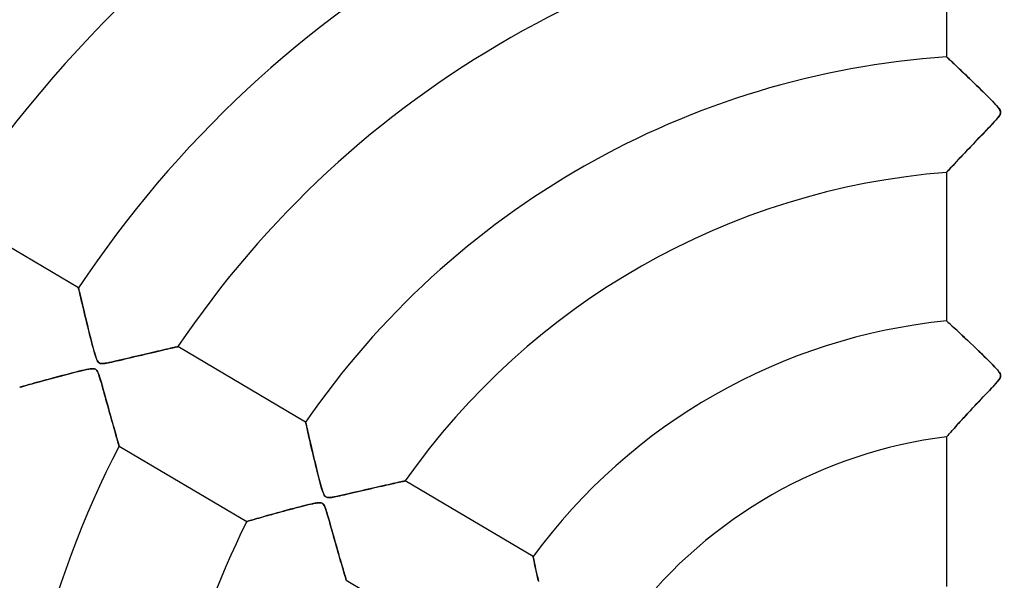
# Model space of a CAD drawing. Header units: millimetres. Extents: x -550 to 550, y -550 to 550.
# Tile 23 of 54: x -85 to 0, y 28 to 76. Entities that reach past the tile are written whole.
import ezdxf

# ---------------------------------------------------------------- set-up
doc = ezdxf.new("R2010")
doc.units = ezdxf.units.MM
doc.layers.add('HIDDEN', color=7, linetype='Continuous')
doc.layers.add('THICK', color=7, linetype='Continuous')

msp = doc.modelspace()

# ---------------------------------------------------------------- linework, layer by layer
at = {"layer": 'HIDDEN'}
for p, q in [((-4.991, 73.211), (-5, 73.219)), ((-4.964, 73.186), (-4.991, 73.211)), ((-4.919, 73.144), (-4.964, 73.186)), ((-4.858, 73.087), (-4.919, 73.144)), ((-4.782, 73.015), (-4.858, 73.087)), ((-4.691, 72.929), (-4.782, 73.015)), ((-4.586, 72.831), (-4.691, 72.929)), ((-4.47, 72.722), (-4.586, 72.831)), ((-4.343, 72.601), (-4.47, 72.722)), ((-4.205, 72.471), (-4.343, 72.601)), ((-4.059, 72.333), (-4.205, 72.471)), ((-3.904, 72.186), (-4.059, 72.333)), ((-3.742, 72.031), (-3.904, 72.186)), ((-3.572, 71.869), (-3.742, 72.031)), ((-3.393, 71.698), (-3.572, 71.869)), ((-3.207, 71.52), (-3.393, 71.698)), ((-3.014, 71.334), (-3.207, 71.52)), ((-2.814, 71.14), (-3.014, 71.334)), ((-2.607, 70.94), (-2.814, 71.14)), ((-2.395, 70.733), (-2.607, 70.94)), ((-2.176, 70.519), (-2.395, 70.733)), ((-1.955, 70.302), (-2.176, 70.519)), ((-1.742, 70.091), (-1.955, 70.302)), ((-1.538, 69.889), (-1.742, 70.091)), ((-1.347, 69.696), (-1.538, 69.889)), ((-1.169, 69.516), (-1.347, 69.696)), ((-1.006, 69.348), (-1.169, 69.516)), ((-0.86, 69.194), (-1.006, 69.348)), ((-0.732, 69.057), (-0.86, 69.194)), ((-0.624, 68.935), (-0.732, 69.057)), ((-0.527, 68.82), (-0.624, 68.935)), ((-0.442, 68.708), (-0.527, 68.82)), ((-0.377, 68.605), (-0.442, 68.708)), ((-0.395, 68.161), (-0.346, 68.258)), ((-0.336, 68.513), (-0.377, 68.605)), ((-0.346, 68.258), (-0.321, 68.347)), ((-0.318, 68.431), (-0.336, 68.513)), ((-0.321, 68.347), (-0.318, 68.431)), ((-1.151, 67.284), (-0.973, 67.473)), ((-0.973, 67.473), (-0.814, 67.645)), ((-0.814, 67.645), (-0.675, 67.8)), ((-0.675, 67.8), (-0.561, 67.935)), ((-0.561, 67.935), (-0.467, 68.054)), ((-0.467, 68.054), (-0.395, 68.161)), ((-1.961, 66.436), (-1.756, 66.649)), ((-1.756, 66.649), (-1.55, 66.865)), ((-1.55, 66.865), (-1.345, 67.079)), ((-1.345, 67.079), (-1.151, 67.284)), ((-2.751, 65.609), (-2.559, 65.811)), ((-2.559, 65.811), (-2.362, 66.017)), ((-2.362, 66.017), (-2.163, 66.225)), ((-2.163, 66.225), (-1.961, 66.436)), ((-3.648, 64.662), (-3.479, 64.842)), ((-3.479, 64.842), (-3.304, 65.027)), ((-3.304, 65.027), (-3.124, 65.217)), ((-3.124, 65.217), (-2.94, 65.411)), ((-2.94, 65.411), (-2.751, 65.609)), ((-4.387, 63.874), (-4.256, 64.014)), ((-4.256, 64.014), (-4.116, 64.164)), ((-4.116, 64.164), (-3.968, 64.322)), ((-3.968, 64.322), (-3.812, 64.489)), ((-3.812, 64.489), (-3.648, 64.662)), ((-5, 63.213), (-4.992, 63.222)), ((-4.992, 63.222), (-4.967, 63.248)), ((-4.967, 63.248), (-4.927, 63.292)), ((-4.927, 63.292), (-4.871, 63.352)), ((-4.871, 63.352), (-4.8, 63.429)), ((-4.8, 63.429), (-4.715, 63.521)), ((-4.715, 63.521), (-4.617, 63.626)), ((-4.617, 63.626), (-4.508, 63.744)), ((-4.508, 63.744), (-4.387, 63.874)), ((-80.138, 53.202), (-80.133, 53.184)), ((-80.133, 53.184), (-80.121, 53.129)), ((-80.121, 53.129), (-80.1, 53.039)), ((-80.1, 53.039), (-80.071, 52.914)), ((-80.071, 52.914), (-80.035, 52.757)), ((-80.035, 52.757), (-79.991, 52.571)), ((-79.991, 52.571), (-79.942, 52.358)), ((-79.942, 52.358), (-79.886, 52.12)), ((-79.886, 52.12), (-79.825, 51.861)), ((-79.825, 51.861), (-79.759, 51.581)), ((-79.759, 51.581), (-79.688, 51.285)), ((-79.688, 51.285), (-79.613, 50.973)), ((-79.613, 50.973), (-79.535, 50.648)), ((-79.535, 50.648), (-79.454, 50.314)), ((-79.454, 50.314), (-79.371, 49.978)), ((-4.987, 50.331), (-5, 50.342)), ((-4.949, 50.296), (-4.987, 50.331)), ((-4.887, 50.24), (-4.949, 50.296)), ((-79.371, 49.978), (-79.289, 49.644)), ((-79.289, 49.644), (-79.207, 49.316)), ((-4.802, 50.162), (-4.887, 50.24)), ((-4.695, 50.065), (-4.802, 50.162)), ((-4.568, 49.949), (-4.695, 50.065)), ((-4.422, 49.815), (-4.568, 49.949)), ((-4.26, 49.665), (-4.422, 49.815)), ((-4.079, 49.499), (-4.26, 49.665)), ((-3.881, 49.316), (-4.079, 49.499)), ((-79.207, 49.316), (-79.126, 48.995)), ((-79.126, 48.995), (-79.047, 48.686)), ((-79.047, 48.686), (-78.971, 48.39)), ((-3.667, 49.116), (-3.881, 49.316)), ((-3.436, 48.901), (-3.667, 49.116)), ((-3.189, 48.669), (-3.436, 48.901)), ((-2.93, 48.424), (-3.189, 48.669)), ((-78.971, 48.39), (-78.897, 48.111)), ((-78.897, 48.111), (-78.826, 47.85)), ((-78.826, 47.85), (-78.759, 47.611)), ((-73.324, 47.705), (-73.091, 47.759)), ((-73.091, 47.759), (-72.872, 47.81)), ((-72.872, 47.81), (-72.665, 47.857)), ((-72.665, 47.857), (-72.472, 47.901)), ((-72.472, 47.901), (-72.293, 47.942)), ((-72.293, 47.942), (-72.127, 47.98)), ((-72.127, 47.98), (-71.979, 48.014)), ((-71.979, 48.014), (-71.849, 48.043)), ((-71.849, 48.043), (-71.738, 48.068)), ((-71.738, 48.068), (-71.651, 48.088)), ((-71.651, 48.088), (-71.587, 48.103)), ((-71.587, 48.103), (-71.548, 48.111)), ((-71.548, 48.111), (-71.534, 48.114)), ((-2.669, 48.176), (-2.93, 48.424)), ((-2.41, 47.928), (-2.669, 48.176)), ((-2.154, 47.682), (-2.41, 47.928)), ((-78.759, 47.611), (-78.694, 47.393)), ((-78.694, 47.393), (-78.632, 47.2)), ((-78.632, 47.2), (-78.571, 47.037)), ((-78.571, 47.037), (-78.515, 46.909)), ((-78.515, 46.909), (-78.46, 46.816)), ((-76.844, 46.874), (-76.614, 46.927)), ((-76.614, 46.927), (-76.368, 46.985)), ((-76.368, 46.985), (-76.108, 47.047)), ((-76.108, 47.047), (-75.837, 47.112)), ((-75.837, 47.112), (-75.555, 47.179)), ((-75.555, 47.179), (-75.264, 47.248)), ((-75.264, 47.248), (-74.966, 47.319)), ((-74.966, 47.319), (-74.668, 47.39)), ((-74.668, 47.39), (-74.377, 47.458)), ((-74.377, 47.458), (-74.097, 47.524)), ((-74.097, 47.524), (-73.827, 47.588)), ((-73.827, 47.588), (-73.57, 47.648)), ((-73.57, 47.648), (-73.324, 47.705)), ((-1.906, 47.441), (-2.154, 47.682)), ((-1.666, 47.206), (-1.906, 47.441)), ((-1.437, 46.98), (-1.666, 47.206)), ((-1.221, 46.764), (-1.437, 46.98)), ((-79.857, 46.036), (-80.097, 45.978)), ((-79.641, 46.085), (-79.857, 46.036)), ((-79.451, 46.126), (-79.641, 46.085)), ((-79.286, 46.159), (-79.451, 46.126)), ((-79.13, 46.185), (-79.286, 46.159)), ((-78.987, 46.201), (-79.13, 46.185)), ((-78.863, 46.204), (-78.987, 46.201)), ((-78.763, 46.192), (-78.863, 46.204)), ((-78.681, 46.164), (-78.763, 46.192)), ((-78.61, 46.115), (-78.681, 46.164)), ((-78.546, 46.043), (-78.61, 46.115)), ((-78.488, 45.948), (-78.546, 46.043)), ((-78.46, 46.816), (-78.405, 46.748)), ((-78.405, 46.748), (-78.344, 46.7)), ((-78.344, 46.7), (-78.276, 46.668)), ((-78.276, 46.668), (-78.198, 46.65)), ((-78.198, 46.65), (-78.105, 46.644)), ((-78.105, 46.644), (-77.992, 46.648)), ((-77.992, 46.648), (-77.863, 46.663)), ((-77.863, 46.663), (-77.724, 46.686)), ((-77.724, 46.686), (-77.579, 46.713)), ((-77.579, 46.713), (-77.426, 46.744)), ((-77.426, 46.744), (-77.252, 46.781)), ((-77.252, 46.781), (-77.058, 46.825)), ((-77.058, 46.825), (-76.844, 46.874)), ((-1.021, 46.56), (-1.221, 46.764)), ((-0.839, 46.369), (-1.021, 46.56)), ((-0.677, 46.193), (-0.839, 46.369)), ((-0.54, 46.034), (-0.677, 46.193)), ((-0.434, 45.896), (-0.54, 46.034)), ((-83.045, 45.203), (-83.307, 45.131)), ((-82.772, 45.278), (-83.045, 45.203)), ((-82.486, 45.355), (-82.772, 45.278)), ((-82.188, 45.435), (-82.486, 45.355)), ((-81.88, 45.518), (-82.188, 45.435)), ((-81.561, 45.602), (-81.88, 45.518)), ((-81.241, 45.687), (-81.561, 45.602)), ((-80.932, 45.767), (-81.241, 45.687)), ((-80.637, 45.843), (-80.932, 45.767)), ((-80.357, 45.914), (-80.637, 45.843)), ((-80.097, 45.978), (-80.357, 45.914)), ((-78.435, 45.836), (-78.488, 45.948)), ((-78.386, 45.709), (-78.435, 45.836)), ((-78.335, 45.56), (-78.386, 45.709)), ((-78.28, 45.388), (-78.335, 45.56)), ((-78.221, 45.194), (-78.28, 45.388)), ((-78.159, 44.98), (-78.221, 45.194)), ((-0.571, 45.121), (-0.455, 45.271)), ((-0.455, 45.271), (-0.376, 45.394)), ((-0.365, 45.782), (-0.434, 45.896)), ((-0.376, 45.394), (-0.331, 45.498)), ((-0.327, 45.683), (-0.365, 45.782)), ((-0.331, 45.498), (-0.316, 45.591)), ((-0.316, 45.591), (-0.327, 45.683)), ((-85.214, 44.599), (-85.228, 44.595)), ((-85.171, 44.611), (-85.214, 44.599)), ((-85.102, 44.63), (-85.171, 44.611)), ((-85.007, 44.657), (-85.102, 44.63)), ((-84.889, 44.691), (-85.007, 44.657)), ((-84.749, 44.73), (-84.889, 44.691)), ((-84.589, 44.775), (-84.749, 44.73)), ((-84.411, 44.825), (-84.589, 44.775)), ((-84.218, 44.879), (-84.411, 44.825)), ((-84.01, 44.937), (-84.218, 44.879)), ((-83.789, 44.998), (-84.01, 44.937)), ((-83.555, 45.063), (-83.789, 44.998)), ((-83.307, 45.131), (-83.555, 45.063)), ((-78.093, 44.749), (-78.159, 44.98)), ((-78.024, 44.503), (-78.093, 44.749)), ((-77.952, 44.242), (-78.024, 44.503)), ((-1.453, 44.157), (-1.264, 44.358)), ((-1.264, 44.358), (-1.076, 44.558)), ((-1.076, 44.558), (-0.891, 44.758)), ((-0.891, 44.758), (-0.718, 44.949)), ((-0.718, 44.949), (-0.571, 45.121)), ((-77.877, 43.973), (-77.952, 44.242)), ((-77.803, 43.702), (-77.877, 43.973)), ((-77.729, 43.434), (-77.803, 43.702)), ((-2.195, 43.373), (-2.013, 43.565)), ((-2.013, 43.565), (-1.829, 43.76)), ((-1.829, 43.76), (-1.642, 43.958)), ((-1.642, 43.958), (-1.453, 44.157)), ((-77.656, 43.169), (-77.729, 43.434)), ((-77.584, 42.908), (-77.656, 43.169)), ((-77.513, 42.652), (-77.584, 42.908)), ((-77.444, 42.401), (-77.513, 42.652)), ((-3.044, 42.463), (-2.883, 42.637)), ((-2.883, 42.637), (-2.717, 42.816)), ((-2.717, 42.816), (-2.546, 42.998)), ((-2.546, 42.998), (-2.372, 43.184)), ((-2.372, 43.184), (-2.195, 43.373)), ((-77.375, 42.155), (-77.444, 42.401)), ((-77.308, 41.915), (-77.375, 42.155)), ((-77.243, 41.682), (-77.308, 41.915)), ((-3.786, 41.655), (-3.646, 41.809)), ((-3.646, 41.809), (-3.502, 41.967)), ((-3.502, 41.967), (-3.354, 42.128)), ((-3.354, 42.128), (-3.201, 42.293)), ((-3.201, 42.293), (-3.044, 42.463)), ((-77.18, 41.455), (-77.243, 41.682)), ((-77.118, 41.235), (-77.18, 41.455)), ((-77.058, 41.024), (-77.118, 41.235)), ((-77.001, 40.822), (-77.058, 41.024)), ((-60.478, 41.575), (-60.475, 41.564)), ((-60.475, 41.564), (-60.468, 41.529)), ((-60.468, 41.529), (-60.455, 41.473)), ((-60.455, 41.473), (-60.437, 41.394)), ((-60.437, 41.394), (-60.415, 41.293)), ((-60.415, 41.293), (-60.388, 41.172)), ((-60.388, 41.172), (-60.357, 41.033)), ((-60.357, 41.033), (-60.321, 40.876)), ((-4.511, 40.852), (-4.407, 40.968)), ((-4.407, 40.968), (-4.295, 41.093)), ((-4.295, 41.093), (-4.177, 41.224)), ((-4.177, 41.224), (-4.052, 41.362)), ((-4.052, 41.362), (-3.922, 41.506)), ((-3.922, 41.506), (-3.786, 41.655)), ((-76.947, 40.631), (-77.001, 40.822)), ((-76.896, 40.451), (-76.947, 40.631)), ((-76.848, 40.284), (-76.896, 40.451)), ((-76.804, 40.13), (-76.848, 40.284)), ((-76.764, 39.99), (-76.804, 40.13)), ((-60.321, 40.876), (-60.282, 40.703)), ((-60.282, 40.703), (-60.239, 40.514)), ((-60.239, 40.514), (-60.193, 40.312)), ((-60.193, 40.312), (-60.144, 40.097)), ((-60.144, 40.097), (-60.092, 39.871)), ((-5, 40.301), (-4.993, 40.309)), ((-4.993, 40.309), (-4.974, 40.331)), ((-4.974, 40.331), (-4.941, 40.367)), ((-4.941, 40.367), (-4.897, 40.418)), ((-4.897, 40.418), (-4.84, 40.482)), ((-4.84, 40.482), (-4.772, 40.558)), ((-4.772, 40.558), (-4.694, 40.646)), ((-4.694, 40.646), (-4.607, 40.744)), ((-4.607, 40.744), (-4.511, 40.852)), ((-76.728, 39.866), (-76.764, 39.99)), ((-76.697, 39.758), (-76.728, 39.866)), ((-76.672, 39.669), (-76.697, 39.758)), ((-76.651, 39.599), (-76.672, 39.669)), ((-76.637, 39.548), (-76.651, 39.599)), ((-76.628, 39.517), (-76.637, 39.548)), ((-76.625, 39.507), (-76.628, 39.517)), ((-60.092, 39.871), (-60.037, 39.634)), ((-60.037, 39.634), (-59.979, 39.388)), ((-59.979, 39.388), (-59.92, 39.134)), ((-59.92, 39.134), (-59.858, 38.872)), ((-59.858, 38.872), (-59.794, 38.606)), ((-59.794, 38.606), (-59.73, 38.34)), ((-59.73, 38.34), (-59.666, 38.076)), ((-59.666, 38.076), (-59.602, 37.815)), ((-59.602, 37.815), (-59.539, 37.559)), ((-59.539, 37.559), (-59.477, 37.308)), ((-59.477, 37.308), (-59.415, 37.066)), ((-59.415, 37.066), (-59.355, 36.831)), ((-59.355, 36.831), (-59.297, 36.607)), ((-59.297, 36.607), (-59.241, 36.395)), ((-59.241, 36.395), (-59.186, 36.196)), ((-59.186, 36.196), (-59.134, 36.01)), ((-59.134, 36.01), (-59.084, 35.837)), ((-59.084, 35.837), (-59.035, 35.679)), ((-55.14, 35.75), (-54.866, 35.813)), ((-54.866, 35.813), (-54.6, 35.875)), ((-54.6, 35.875), (-54.343, 35.933)), ((-54.343, 35.933), (-54.096, 35.989)), ((-54.096, 35.989), (-53.859, 36.043)), ((-53.859, 36.043), (-53.633, 36.094)), ((-53.633, 36.094), (-53.417, 36.142)), ((-53.417, 36.142), (-53.214, 36.187)), ((-53.214, 36.187), (-53.022, 36.23)), ((-53.022, 36.23), (-52.841, 36.27)), ((-52.841, 36.27), (-52.673, 36.307)), ((-52.673, 36.307), (-52.516, 36.341)), ((-52.516, 36.341), (-52.373, 36.372)), ((-52.373, 36.372), (-52.244, 36.4)), ((-52.244, 36.4), (-52.132, 36.424)), ((-52.132, 36.424), (-52.038, 36.444)), ((-52.038, 36.444), (-51.963, 36.46)), ((-51.963, 36.46), (-51.909, 36.472)), ((-51.909, 36.472), (-51.876, 36.479)), ((-51.876, 36.479), (-51.865, 36.482)), ((-59.035, 35.679), (-58.987, 35.538)), ((-58.987, 35.538), (-58.94, 35.415)), ((-58.94, 35.415), (-58.895, 35.315)), ((-58.895, 35.315), (-58.853, 35.237)), ((-58.853, 35.237), (-58.81, 35.176)), ((-58.81, 35.176), (-58.766, 35.129)), ((-58.766, 35.129), (-58.717, 35.092)), ((-58.717, 35.092), (-58.663, 35.066)), ((-58.663, 35.066), (-58.601, 35.048)), ((-58.601, 35.048), (-58.527, 35.039)), ((-58.527, 35.039), (-58.44, 35.038)), ((-58.44, 35.038), (-58.337, 35.045)), ((-58.337, 35.045), (-58.222, 35.059)), ((-58.222, 35.059), (-58.098, 35.079)), ((-58.098, 35.079), (-57.967, 35.103)), ((-57.967, 35.103), (-57.83, 35.131)), ((-57.83, 35.131), (-57.679, 35.163)), ((-57.679, 35.163), (-57.509, 35.2)), ((-57.509, 35.2), (-57.324, 35.242)), ((-57.324, 35.242), (-57.124, 35.287)), ((-57.124, 35.287), (-56.91, 35.337)), ((-56.91, 35.337), (-56.684, 35.39)), ((-56.684, 35.39), (-56.447, 35.445)), ((-56.447, 35.445), (-56.2, 35.503)), ((-56.2, 35.503), (-55.944, 35.563)), ((-55.944, 35.563), (-55.682, 35.624)), ((-55.682, 35.624), (-55.413, 35.687)), ((-55.413, 35.687), (-55.14, 35.75)), ((-61.508, 34.104), (-61.807, 34.024)), ((-61.217, 34.18), (-61.508, 34.104)), ((-60.939, 34.252), (-61.217, 34.18)), ((-60.676, 34.319), (-60.939, 34.252)), ((-60.43, 34.38), (-60.676, 34.319)), ((-60.202, 34.435), (-60.43, 34.38)), ((-59.996, 34.483), (-60.202, 34.435)), ((-59.813, 34.522), (-59.996, 34.483)), ((-59.653, 34.554), (-59.813, 34.522)), ((-59.504, 34.578), (-59.653, 34.554)), ((-59.365, 34.595), (-59.504, 34.578)), ((-59.243, 34.598), (-59.365, 34.595)), ((-59.144, 34.587), (-59.243, 34.598)), ((-59.063, 34.56), (-59.144, 34.587)), ((-58.992, 34.515), (-59.063, 34.56)), ((-58.929, 34.448), (-58.992, 34.515)), ((-58.871, 34.357), (-58.929, 34.448)), ((-58.815, 34.24), (-58.871, 34.357)), ((-58.76, 34.099), (-58.815, 34.24)), ((-58.702, 33.931), (-58.76, 34.099)), ((-64.52, 33.271), (-64.701, 33.219)), ((-64.326, 33.327), (-64.52, 33.271)), ((-64.121, 33.385), (-64.326, 33.327)), ((-63.905, 33.446), (-64.121, 33.385)), ((-63.679, 33.51), (-63.905, 33.446)), ((-63.441, 33.577), (-63.679, 33.51)), ((-63.193, 33.646), (-63.441, 33.577)), ((-62.934, 33.718), (-63.193, 33.646)), ((-62.666, 33.791), (-62.934, 33.718)), ((-62.388, 33.867), (-62.666, 33.791)), ((-62.102, 33.945), (-62.388, 33.867)), ((-61.807, 34.024), (-62.102, 33.945)), ((-58.639, 33.734), (-58.702, 33.931)), ((-58.572, 33.509), (-58.639, 33.734)), ((-58.5, 33.26), (-58.572, 33.509)), ((-58.422, 32.988), (-58.5, 33.26)), ((-65.556, 32.972), (-65.568, 32.968)), ((-65.521, 32.982), (-65.556, 32.972)), ((-65.462, 32.999), (-65.521, 32.982)), ((-65.382, 33.022), (-65.462, 32.999)), ((-65.281, 33.052), (-65.382, 33.022)), ((-65.161, 33.087), (-65.281, 33.052)), ((-65.024, 33.126), (-65.161, 33.087)), ((-64.87, 33.171), (-65.024, 33.126)), ((-64.701, 33.219), (-64.87, 33.171)), ((-58.342, 32.703), (-58.422, 32.988)), ((-58.262, 32.416), (-58.342, 32.703)), ((-58.182, 32.131), (-58.262, 32.416)), ((-58.104, 31.85), (-58.182, 32.131)), ((-58.026, 31.572), (-58.104, 31.85)), ((-57.949, 31.298), (-58.026, 31.572)), ((-57.873, 31.03), (-57.949, 31.298)), ((-57.799, 30.766), (-57.873, 31.03)), ((-57.725, 30.509), (-57.799, 30.766)), ((-57.654, 30.258), (-57.725, 30.509)), ((-57.583, 30.013), (-57.654, 30.258)), ((-57.515, 29.775), (-57.583, 30.013)), ((-40.787, 29.93), (-40.783, 29.912)), ((-40.783, 29.912), (-40.772, 29.858)), ((-40.772, 29.858), (-40.753, 29.769)), ((-57.449, 29.547), (-57.515, 29.775)), ((-57.385, 29.327), (-57.449, 29.547)), ((-57.324, 29.119), (-57.385, 29.327)), ((-57.266, 28.922), (-57.324, 29.119)), ((-40.753, 29.769), (-40.728, 29.646)), ((-40.728, 29.646), (-40.696, 29.493)), ((-40.696, 29.493), (-40.658, 29.313)), ((-40.658, 29.313), (-40.614, 29.106)), ((-40.614, 29.106), (-40.566, 28.877)), ((-57.212, 28.738), (-57.266, 28.922)), ((-57.162, 28.569), (-57.212, 28.738)), ((-57.116, 28.414), (-57.162, 28.569)), ((-57.075, 28.276), (-57.116, 28.414)), ((-57.039, 28.156), (-57.075, 28.276)), ((-57.01, 28.056), (-57.039, 28.156)), ((-40.566, 28.877), (-40.512, 28.628)), ((-40.512, 28.628), (-40.454, 28.36)), ((-40.454, 28.36), (-40.392, 28.077)), ((-56.986, 27.977), (-57.01, 28.056)), ((-56.969, 27.92), (-56.986, 27.977)), ((-56.958, 27.886), (-56.969, 27.92)), ((-56.955, 27.874), (-56.958, 27.886)), ((-40.392, 28.077), (-40.326, 27.78))]:
    msp.add_line(p, q, dxfattribs=at)
for radius, start, end in [(456, 0, 179.99998), (445, 0, 180.00002), (400, 0, 179.99998), (182.4, 0, 180.00002), (166.067, 89.99998, 270.00002), (159.6, 89.99998, 179.99998)]:
    msp.add_arc((0, 0), radius, start, end, dxfattribs=at)
at = {"layer": 'THICK'}
for p, q in [((-5, 86.065), (-5, 73.219)), ((-5, 73.219), (-4.991, 73.211)), ((-4.991, 73.211), (-4.966, 73.187)), ((-4.966, 73.187), (-4.923, 73.147)), ((-4.923, 73.147), (-4.864, 73.092)), ((-4.864, 73.092), (-4.789, 73.022)), ((-4.789, 73.022), (-4.699, 72.937)), ((-4.699, 72.937), (-4.595, 72.839)), ((-4.595, 72.839), (-4.478, 72.729)), ((-4.478, 72.729), (-4.348, 72.607)), ((-4.348, 72.607), (-4.208, 72.474)), ((-4.208, 72.474), (-4.057, 72.331)), ((-4.057, 72.331), (-3.897, 72.179)), ((-3.897, 72.179), (-3.729, 72.019)), ((-3.729, 72.019), (-3.553, 71.851)), ((-3.553, 71.851), (-3.371, 71.677)), ((-3.371, 71.677), (-3.183, 71.496)), ((-3.183, 71.496), (-2.989, 71.31)), ((-2.989, 71.31), (-2.792, 71.12)), ((-2.792, 71.12), (-2.596, 70.929)), ((-2.596, 70.929), (-2.401, 70.739)), ((-2.401, 70.739), (-2.209, 70.552)), ((-2.209, 70.552), (-2.021, 70.367)), ((-2.021, 70.367), (-1.837, 70.186)), ((-1.837, 70.186), (-1.659, 70.009)), ((-1.659, 70.009), (-1.488, 69.838)), ((-1.488, 69.838), (-1.325, 69.674)), ((-1.325, 69.674), (-1.171, 69.517)), ((-1.171, 69.517), (-1.027, 69.369)), ((-1.027, 69.369), (-0.893, 69.23)), ((-0.893, 69.23), (-0.771, 69.099)), ((-0.771, 69.099), (-0.66, 68.976)), ((-0.66, 68.976), (-0.562, 68.862)), ((-0.562, 68.862), (-0.481, 68.76)), ((-0.481, 68.76), (-0.417, 68.671)), ((-0.417, 68.671), (-0.371, 68.594)), ((-0.367, 68.213), (-0.41, 68.137)), ((-0.371, 68.594), (-0.34, 68.526)), ((-0.337, 68.281), (-0.367, 68.213)), ((-0.34, 68.526), (-0.322, 68.464)), ((-0.321, 68.344), (-0.337, 68.281)), ((-0.322, 68.464), (-0.316, 68.404)), ((-0.316, 68.404), (-0.321, 68.344)), ((-1.023, 67.419), (-1.153, 67.281)), ((-0.905, 67.546), (-1.023, 67.419)), ((-0.801, 67.66), (-0.905, 67.546)), ((-0.707, 67.764), (-0.801, 67.66)), ((-0.62, 67.864), (-0.707, 67.764)), ((-0.54, 67.961), (-0.62, 67.864)), ((-0.469, 68.053), (-0.54, 67.961)), ((-0.41, 68.137), (-0.469, 68.053)), ((-1.775, 66.629), (-1.951, 66.446)), ((-1.607, 66.805), (-1.775, 66.629)), ((-1.446, 66.973), (-1.607, 66.805)), ((-1.295, 67.132), (-1.446, 66.973)), ((-1.153, 67.281), (-1.295, 67.132)), ((-2.703, 65.66), (-2.897, 65.456)), ((-2.51, 65.862), (-2.703, 65.66)), ((-2.319, 66.062), (-2.51, 65.862)), ((-2.132, 66.257), (-2.319, 66.062)), ((-1.951, 66.446), (-2.132, 66.257)), ((-3.441, 64.883), (-3.607, 64.706)), ((-3.266, 65.067), (-3.441, 64.883)), ((-3.085, 65.258), (-3.266, 65.067)), ((-2.897, 65.456), (-3.085, 65.258)), ((-4.32, 63.945), (-4.438, 63.819)), ((-4.194, 64.08), (-4.32, 63.945)), ((-4.06, 64.224), (-4.194, 64.08)), ((-3.917, 64.376), (-4.06, 64.224)), ((-3.766, 64.537), (-3.917, 64.376)), ((-3.607, 64.706), (-3.766, 64.537)), ((-4.992, 63.221), (-5, 63.213)), ((-5, 63.213), (-5, 50.342)), ((-4.969, 63.246), (-4.992, 63.221)), ((-4.932, 63.287), (-4.969, 63.246)), ((-4.88, 63.343), (-4.932, 63.287)), ((-4.814, 63.414), (-4.88, 63.343)), ((-4.736, 63.498), (-4.814, 63.414)), ((-4.647, 63.594), (-4.736, 63.498)), ((-4.547, 63.702), (-4.647, 63.594)), ((-4.438, 63.819), (-4.547, 63.702)), ((-80.138, 53.202), (-91.186, 59.736)), ((-80.134, 53.188), (-80.138, 53.202)), ((-80.124, 53.145), (-80.134, 53.188)), ((-80.108, 53.075), (-80.124, 53.145)), ((-80.086, 52.979), (-80.108, 53.075)), ((-80.058, 52.859), (-80.086, 52.979)), ((-80.025, 52.717), (-80.058, 52.859)), ((-79.988, 52.555), (-80.025, 52.717)), ((-79.946, 52.376), (-79.988, 52.555)), ((-79.9, 52.18), (-79.946, 52.376)), ((-79.851, 51.97), (-79.9, 52.18)), ((-79.798, 51.747), (-79.851, 51.97)), ((-79.742, 51.51), (-79.798, 51.747)), ((-79.682, 51.26), (-79.742, 51.51)), ((-79.619, 50.997), (-79.682, 51.26)), ((-79.552, 50.721), (-79.619, 50.997)), ((-79.483, 50.433), (-79.552, 50.721)), ((-79.41, 50.134), (-79.483, 50.433)), ((-5, 50.342), (-4.986, 50.33)), ((-4.986, 50.33), (-4.945, 50.293)), ((-4.945, 50.293), (-4.878, 50.232)), ((-79.333, 49.824), (-79.41, 50.134)), ((-79.254, 49.503), (-79.333, 49.824)), ((-79.174, 49.182), (-79.254, 49.503)), ((-4.878, 50.232), (-4.786, 50.147)), ((-4.786, 50.147), (-4.67, 50.042)), ((-4.67, 50.042), (-4.534, 49.917)), ((-4.534, 49.917), (-4.379, 49.775)), ((-4.379, 49.775), (-4.206, 49.616)), ((-4.206, 49.616), (-4.019, 49.443)), ((-4.019, 49.443), (-3.818, 49.257)), ((-79.095, 48.873), (-79.174, 49.182)), ((-79.019, 48.577), (-79.095, 48.873)), ((-3.818, 49.257), (-3.606, 49.06)), ((-3.606, 49.06), (-3.384, 48.852)), ((-3.384, 48.852), (-3.153, 48.635)), ((-3.153, 48.635), (-2.916, 48.411)), ((-78.947, 48.299), (-79.019, 48.577)), ((-78.878, 48.039), (-78.947, 48.299)), ((-78.813, 47.802), (-78.878, 48.039)), ((-78.752, 47.588), (-78.813, 47.802)), ((-73.073, 47.763), (-73.286, 47.714)), ((-72.868, 47.81), (-73.073, 47.763)), ((-72.675, 47.855), (-72.868, 47.81)), ((-72.492, 47.897), (-72.675, 47.855)), ((-72.323, 47.936), (-72.492, 47.897)), ((-72.167, 47.971), (-72.323, 47.936)), ((-72.025, 48.003), (-72.167, 47.971)), ((-71.899, 48.032), (-72.025, 48.003)), ((-71.79, 48.057), (-71.899, 48.032)), ((-71.699, 48.077), (-71.79, 48.057)), ((-71.628, 48.093), (-71.699, 48.077)), ((-71.576, 48.105), (-71.628, 48.093)), ((-71.545, 48.112), (-71.576, 48.105)), ((-71.534, 48.114), (-71.545, 48.112)), ((-60.478, 41.575), (-71.534, 48.114)), ((-2.916, 48.411), (-2.676, 48.183)), ((-2.676, 48.183), (-2.438, 47.956)), ((-2.438, 47.956), (-2.205, 47.731)), ((-2.205, 47.731), (-1.978, 47.511)), ((-78.697, 47.402), (-78.752, 47.588)), ((-78.646, 47.241), (-78.697, 47.402)), ((-78.593, 47.093), (-78.646, 47.241)), ((-78.538, 46.959), (-78.593, 47.093)), ((-78.481, 46.849), (-78.538, 46.959)), ((-76.836, 46.876), (-77.07, 46.822)), ((-76.587, 46.934), (-76.836, 46.876)), ((-76.324, 46.996), (-76.587, 46.934)), ((-76.051, 47.061), (-76.324, 46.996)), ((-75.778, 47.126), (-76.051, 47.061)), ((-75.507, 47.19), (-75.778, 47.126)), ((-75.24, 47.254), (-75.507, 47.19)), ((-74.977, 47.316), (-75.24, 47.254)), ((-74.719, 47.378), (-74.977, 47.316)), ((-74.465, 47.438), (-74.719, 47.378)), ((-74.217, 47.496), (-74.465, 47.438)), ((-73.974, 47.553), (-74.217, 47.496)), ((-73.738, 47.608), (-73.974, 47.553)), ((-73.508, 47.662), (-73.738, 47.608)), ((-73.286, 47.714), (-73.508, 47.662)), ((-1.978, 47.511), (-1.758, 47.297)), ((-1.758, 47.297), (-1.549, 47.091)), ((-1.549, 47.091), (-1.351, 46.894)), ((-1.351, 46.894), (-1.167, 46.709)), ((-80.169, 45.96), (-79.906, 46.024)), ((-79.906, 46.024), (-79.664, 46.08)), ((-79.664, 46.08), (-79.442, 46.128)), ((-79.442, 46.128), (-79.243, 46.167)), ((-79.243, 46.167), (-79.071, 46.193)), ((-79.071, 46.193), (-78.932, 46.204)), ((-78.932, 46.204), (-78.824, 46.202)), ((-78.824, 46.202), (-78.737, 46.186)), ((-78.737, 46.186), (-78.665, 46.155)), ((-78.665, 46.155), (-78.605, 46.111)), ((-78.605, 46.111), (-78.552, 46.052)), ((-78.552, 46.052), (-78.501, 45.973)), ((-78.422, 46.767), (-78.481, 46.849)), ((-78.358, 46.709), (-78.422, 46.767)), ((-78.282, 46.67), (-78.358, 46.709)), ((-78.187, 46.649), (-78.282, 46.67)), ((-78.076, 46.644), (-78.187, 46.649)), ((-77.953, 46.652), (-78.076, 46.644)), ((-77.818, 46.67), (-77.953, 46.652)), ((-77.663, 46.697), (-77.818, 46.67)), ((-77.485, 46.731), (-77.663, 46.697)), ((-77.287, 46.773), (-77.485, 46.731)), ((-77.07, 46.822), (-77.287, 46.773)), ((-1.167, 46.709), (-0.998, 46.536)), ((-0.998, 46.536), (-0.846, 46.377)), ((-0.846, 46.377), (-0.709, 46.229)), ((-0.709, 46.229), (-0.589, 46.093)), ((-0.589, 46.093), (-0.49, 45.972)), ((-83.331, 45.124), (-83.022, 45.209)), ((-83.022, 45.209), (-82.7, 45.297)), ((-82.7, 45.297), (-82.368, 45.387)), ((-82.368, 45.387), (-82.033, 45.477)), ((-82.033, 45.477), (-81.701, 45.565)), ((-81.701, 45.565), (-81.374, 45.652)), ((-81.374, 45.652), (-81.054, 45.735)), ((-81.054, 45.735), (-80.745, 45.815)), ((-80.745, 45.815), (-80.449, 45.89)), ((-80.449, 45.89), (-80.169, 45.96)), ((-78.501, 45.973), (-78.451, 45.872)), ((-78.451, 45.872), (-78.402, 45.752)), ((-78.402, 45.752), (-78.355, 45.619)), ((-78.355, 45.619), (-78.308, 45.479)), ((-78.308, 45.479), (-78.262, 45.33)), ((-78.262, 45.33), (-78.211, 45.16)), ((-0.475, 45.242), (-0.557, 45.138)), ((-0.49, 45.972), (-0.415, 45.867)), ((-0.41, 45.337), (-0.475, 45.242)), ((-0.415, 45.867), (-0.364, 45.779)), ((-0.363, 45.42), (-0.41, 45.337)), ((-0.364, 45.779), (-0.332, 45.703)), ((-0.332, 45.495), (-0.363, 45.42)), ((-0.332, 45.703), (-0.318, 45.632)), ((-0.318, 45.564), (-0.332, 45.495)), ((-0.318, 45.632), (-0.318, 45.564)), ((-85.228, 44.595), (-85.21, 44.6)), ((-85.21, 44.6), (-85.156, 44.615)), ((-85.156, 44.615), (-85.067, 44.64)), ((-85.067, 44.64), (-84.944, 44.675)), ((-84.944, 44.675), (-84.789, 44.719)), ((-84.789, 44.719), (-84.604, 44.771)), ((-84.604, 44.771), (-84.394, 44.83)), ((-84.394, 44.83), (-84.159, 44.895)), ((-84.159, 44.895), (-83.902, 44.967)), ((-83.902, 44.967), (-83.625, 45.044)), ((-83.625, 45.044), (-83.331, 45.124)), ((-78.211, 45.16), (-78.156, 44.968)), ((-78.156, 44.968), (-78.096, 44.758)), ((-78.096, 44.758), (-78.032, 44.53)), ((-78.032, 44.53), (-77.964, 44.286)), ((-1.296, 44.325), (-1.462, 44.148)), ((-1.141, 44.489), (-1.296, 44.325)), ((-0.999, 44.641), (-1.141, 44.489)), ((-0.872, 44.779), (-0.999, 44.641)), ((-0.757, 44.906), (-0.872, 44.779)), ((-0.652, 45.025), (-0.757, 44.906)), ((-0.557, 45.138), (-0.652, 45.025)), ((-77.964, 44.286), (-77.893, 44.029)), ((-77.893, 44.029), (-77.819, 43.76)), ((-77.819, 43.76), (-77.742, 43.48)), ((-77.742, 43.48), (-77.662, 43.192)), ((-2.018, 43.56), (-2.219, 43.347)), ((-1.825, 43.765), (-2.018, 43.56)), ((-1.639, 43.961), (-1.825, 43.765)), ((-1.462, 44.148), (-1.639, 43.961)), ((-77.662, 43.192), (-77.581, 42.897)), ((-77.581, 42.897), (-77.499, 42.602)), ((-2.81, 42.715), (-2.995, 42.516)), ((-2.619, 42.921), (-2.81, 42.715)), ((-2.421, 43.132), (-2.619, 42.921)), ((-2.219, 43.347), (-2.421, 43.132)), ((-77.499, 42.602), (-77.419, 42.313)), ((-77.419, 42.313), (-77.342, 42.036)), ((-77.342, 42.036), (-77.268, 41.77)), ((-77.268, 41.77), (-77.197, 41.515)), ((-3.67, 41.783), (-3.82, 41.618)), ((-3.512, 41.956), (-3.67, 41.783)), ((-3.346, 42.136), (-3.512, 41.956)), ((-3.174, 42.323), (-3.346, 42.136)), ((-2.995, 42.516), (-3.174, 42.323)), ((-77.197, 41.515), (-77.128, 41.272)), ((-77.128, 41.272), (-77.063, 41.042)), ((-77.063, 41.042), (-77.002, 40.826)), ((-60.475, 41.563), (-60.478, 41.575)), ((-60.467, 41.527), (-60.475, 41.563)), ((-60.454, 41.468), (-60.467, 41.527)), ((-60.436, 41.386), (-60.454, 41.468)), ((-60.413, 41.283), (-60.436, 41.386)), ((-60.386, 41.162), (-60.413, 41.283)), ((-60.354, 41.022), (-60.386, 41.162)), ((-60.319, 40.866), (-60.354, 41.022)), ((-4.35, 41.032), (-4.464, 40.904)), ((-4.228, 41.167), (-4.35, 41.032)), ((-4.099, 41.31), (-4.228, 41.167)), ((-3.963, 41.46), (-4.099, 41.31)), ((-3.82, 41.618), (-3.963, 41.46)), ((-77.002, 40.826), (-76.944, 40.622)), ((-76.944, 40.622), (-76.89, 40.431)), ((-76.89, 40.431), (-76.84, 40.254)), ((-76.84, 40.254), (-76.793, 40.091)), ((-76.793, 40.091), (-76.751, 39.945)), ((-60.28, 40.695), (-60.319, 40.866)), ((-60.239, 40.51), (-60.28, 40.695)), ((-60.194, 40.314), (-60.239, 40.51)), ((-60.146, 40.107), (-60.194, 40.314)), ((-60.096, 39.888), (-60.146, 40.107)), ((-4.993, 40.309), (-5, 40.301)), ((-5, 40.301), (-5, 27.336)), ((-4.971, 40.334), (-4.993, 40.309)), ((-4.935, 40.374), (-4.971, 40.334)), ((-4.886, 40.43), (-4.935, 40.374)), ((-4.825, 40.499), (-4.886, 40.43)), ((-4.751, 40.583), (-4.825, 40.499)), ((-4.665, 40.679), (-4.751, 40.583)), ((-4.569, 40.786), (-4.665, 40.679)), ((-4.464, 40.904), (-4.569, 40.786)), ((-76.751, 39.945), (-76.714, 39.816)), ((-76.714, 39.816), (-76.683, 39.708)), ((-76.683, 39.708), (-76.658, 39.621)), ((-76.658, 39.621), (-76.64, 39.558)), ((-76.64, 39.558), (-76.629, 39.52)), ((-76.629, 39.52), (-76.625, 39.507)), ((-76.625, 39.507), (-65.568, 32.968)), ((-60.042, 39.658), (-60.096, 39.888)), ((-59.986, 39.418), (-60.042, 39.658)), ((-59.927, 39.167), (-59.986, 39.418)), ((-59.866, 38.906), (-59.927, 39.167)), ((-59.801, 38.635), (-59.866, 38.906)), ((-59.734, 38.356), (-59.801, 38.635)), ((-59.664, 38.067), (-59.734, 38.356)), ((-59.591, 37.77), (-59.664, 38.067)), ((-59.517, 37.47), (-59.591, 37.77)), ((-59.444, 37.179), (-59.517, 37.47)), ((-59.373, 36.9), (-59.444, 37.179)), ((-59.305, 36.638), (-59.373, 36.9)), ((-59.24, 36.392), (-59.305, 36.638)), ((-59.178, 36.167), (-59.24, 36.392)), ((-59.121, 35.963), (-59.178, 36.167)), ((-59.067, 35.783), (-59.121, 35.963)), ((-54.806, 35.827), (-55.072, 35.766)), ((-54.545, 35.887), (-54.806, 35.827)), ((-54.29, 35.945), (-54.545, 35.887)), ((-54.041, 36.002), (-54.29, 35.945)), ((-53.8, 36.056), (-54.041, 36.002)), ((-53.568, 36.108), (-53.8, 36.056)), ((-53.345, 36.158), (-53.568, 36.108)), ((-53.133, 36.205), (-53.345, 36.158)), ((-52.933, 36.249), (-53.133, 36.205)), ((-52.746, 36.291), (-52.933, 36.249)), ((-52.573, 36.328), (-52.746, 36.291)), ((-52.415, 36.363), (-52.573, 36.328)), ((-52.275, 36.393), (-52.415, 36.363)), ((-52.153, 36.42), (-52.275, 36.393)), ((-52.051, 36.442), (-52.153, 36.42)), ((-51.97, 36.459), (-52.051, 36.442)), ((-51.912, 36.471), (-51.97, 36.459)), ((-51.876, 36.479), (-51.912, 36.471)), ((-51.865, 36.482), (-51.876, 36.479)), ((-40.787, 29.93), (-51.865, 36.482)), ((-59.018, 35.628), (-59.067, 35.783)), ((-58.968, 35.486), (-59.018, 35.628)), ((-58.915, 35.356), (-58.968, 35.486)), ((-58.859, 35.247), (-58.915, 35.356)), ((-58.801, 35.166), (-58.859, 35.247)), ((-58.739, 35.107), (-58.801, 35.166)), ((-58.666, 35.067), (-58.739, 35.107)), ((-58.577, 35.044), (-58.666, 35.067)), ((-58.468, 35.037), (-58.577, 35.044)), ((-58.339, 35.045), (-58.468, 35.037)), ((-58.189, 35.064), (-58.339, 35.045)), ((-58.014, 35.094), (-58.189, 35.064)), ((-57.811, 35.135), (-58.014, 35.094)), ((-57.581, 35.184), (-57.811, 35.135)), ((-57.328, 35.241), (-57.581, 35.184)), ((-57.053, 35.304), (-57.328, 35.241)), ((-56.764, 35.371), (-57.053, 35.304)), ((-56.474, 35.439), (-56.764, 35.371)), ((-56.186, 35.506), (-56.474, 35.439)), ((-55.902, 35.573), (-56.186, 35.506)), ((-55.621, 35.639), (-55.902, 35.573)), ((-55.344, 35.703), (-55.621, 35.639)), ((-55.072, 35.766), (-55.344, 35.703)), ((-61.596, 34.08), (-61.347, 34.146)), ((-61.347, 34.146), (-61.104, 34.21)), ((-61.104, 34.21), (-60.87, 34.27)), ((-60.87, 34.27), (-60.646, 34.327)), ((-60.646, 34.327), (-60.433, 34.38)), ((-60.433, 34.38), (-60.232, 34.428)), ((-60.232, 34.428), (-60.044, 34.472)), ((-60.044, 34.472), (-59.868, 34.511)), ((-59.868, 34.511), (-59.706, 34.544)), ((-59.706, 34.544), (-59.559, 34.57)), ((-59.559, 34.57), (-59.429, 34.588)), ((-59.429, 34.588), (-59.32, 34.597)), ((-59.32, 34.597), (-59.231, 34.598)), ((-59.231, 34.598), (-59.157, 34.59)), ((-59.157, 34.59), (-59.094, 34.573)), ((-59.094, 34.573), (-59.039, 34.548)), ((-59.039, 34.548), (-58.989, 34.514)), ((-58.989, 34.514), (-58.944, 34.468)), ((-58.944, 34.468), (-58.901, 34.408)), ((-58.901, 34.408), (-58.857, 34.332)), ((-58.857, 34.332), (-58.814, 34.238)), ((-58.814, 34.238), (-58.771, 34.13)), ((-58.771, 34.13), (-58.729, 34.012)), ((-64.709, 33.217), (-64.523, 33.27)), ((-64.523, 33.27), (-64.324, 33.327)), ((-64.324, 33.327), (-64.112, 33.388)), ((-64.112, 33.388), (-63.888, 33.451)), ((-63.888, 33.451), (-63.654, 33.517)), ((-63.654, 33.517), (-63.411, 33.585)), ((-63.411, 33.585), (-63.16, 33.655)), ((-63.16, 33.655), (-62.901, 33.727)), ((-62.901, 33.727), (-62.637, 33.799)), ((-62.637, 33.799), (-62.373, 33.871)), ((-62.373, 33.871), (-62.111, 33.943)), ((-62.111, 33.943), (-61.851, 34.012)), ((-61.851, 34.012), (-61.596, 34.08)), ((-58.729, 34.012), (-58.687, 33.886)), ((-58.687, 33.886), (-58.645, 33.753)), ((-58.645, 33.753), (-58.6, 33.604)), ((-58.6, 33.604), (-58.551, 33.438)), ((-58.551, 33.438), (-58.499, 33.256)), ((-58.499, 33.256), (-58.442, 33.058)), ((-65.568, 32.968), (-65.557, 32.971)), ((-65.557, 32.971), (-65.523, 32.981)), ((-65.523, 32.981), (-65.467, 32.998)), ((-65.467, 32.998), (-65.389, 33.02)), ((-65.389, 33.02), (-65.291, 33.049)), ((-65.291, 33.049), (-65.172, 33.083)), ((-65.172, 33.083), (-65.035, 33.123)), ((-65.035, 33.123), (-64.88, 33.168)), ((-64.88, 33.168), (-64.709, 33.217)), ((-58.442, 33.058), (-58.383, 32.847)), ((-58.383, 32.847), (-58.32, 32.624)), ((-58.32, 32.624), (-58.254, 32.389)), ((-58.254, 32.389), (-58.186, 32.145)), ((-58.186, 32.145), (-58.115, 31.892)), ((-58.115, 31.892), (-58.043, 31.632)), ((-58.043, 31.632), (-57.968, 31.367)), ((-57.968, 31.367), (-57.892, 31.097)), ((-57.892, 31.097), (-57.816, 30.827)), ((-57.816, 30.827), (-57.741, 30.564)), ((-57.741, 30.564), (-57.669, 30.31)), ((-57.669, 30.31), (-57.599, 30.067)), ((-57.599, 30.067), (-57.532, 29.833)), ((-57.532, 29.833), (-57.467, 29.61)), ((-40.783, 29.913), (-40.787, 29.93)), ((-40.773, 29.863), (-40.783, 29.913)), ((-40.756, 29.781), (-40.773, 29.863)), ((-57.467, 29.61), (-57.406, 29.398)), ((-57.406, 29.398), (-57.347, 29.198)), ((-57.347, 29.198), (-57.292, 29.009)), ((-57.292, 29.009), (-57.24, 28.832)), ((-40.732, 29.668), (-40.756, 29.781)), ((-40.703, 29.526), (-40.732, 29.668)), ((-40.668, 29.358), (-40.703, 29.526)), ((-40.627, 29.165), (-40.668, 29.358)), ((-40.581, 28.948), (-40.627, 29.165)), ((-57.24, 28.832), (-57.191, 28.667)), ((-57.191, 28.667), (-57.145, 28.513)), ((-57.145, 28.513), (-57.104, 28.372)), ((-57.104, 28.372), (-57.066, 28.246)), ((-57.066, 28.246), (-57.034, 28.137)), ((-57.034, 28.137), (-57.006, 28.044)), ((-40.53, 28.708), (-40.581, 28.948)), ((-40.473, 28.445), (-40.53, 28.708)), ((-40.41, 28.158), (-40.473, 28.445)), ((-40.342, 27.85), (-40.41, 28.158)), ((-57.006, 28.044), (-56.984, 27.971)), ((-56.984, 27.971), (-56.968, 27.918)), ((-56.968, 27.918), (-56.958, 27.885)), ((-56.958, 27.885), (-56.955, 27.874)), ((-56.955, 27.874), (-45.877, 21.323))]:
    msp.add_line(p, q, dxfattribs=at)
for radius, start, end in [(506, 0, 180.00002), (451, 0, 179.99998), (131.81, 92.17396, 147.22603), (118.99, 92.40829, 146.99169), (109.01, 92.62894, 146.77105), (96.19, 92.97959, 146.4204), (86.21, 93.32491, 146.07507), (73.39, 93.90652, 145.49346), (63.41, 94.52257, 144.87742), (50.59, 95.67203, 143.72801), (40.61, 97.07234, 142.32764), (86.21, 152.72488, 180.00002), (73.39, 153.30655, 180.00002)]:
    msp.add_arc((0, 0), radius, start, end, dxfattribs=at)

doc.saveas('drawing.dxf')
